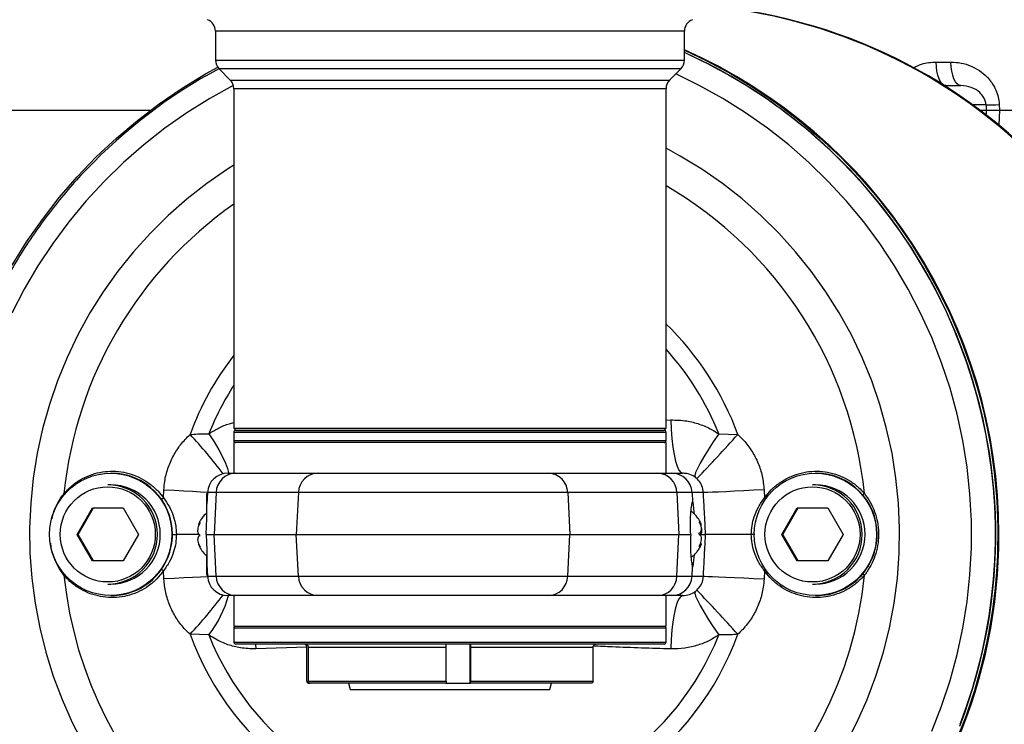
# Model space of a CAD drawing. Extents: x 0 to 16820, y 0 to 11880.
# Tile 36 of 77: x 8680 to 8922, y 5980 to 6153. Entities that reach past the tile are written whole.
import ezdxf

# ---------------------------------------------------------------- set-up
doc = ezdxf.new("R2010")
doc.units = 0
doc.header["$LTSCALE"] = 20
doc.layers.get('0').update_dxf_attribs({"linetype": 'CONTINUOUS'})
doc.styles.add('SLDTEXTSTYLE0', font='TXT', dxfattribs={"width": 0.605})
doc.dimstyles.new('SLDDIMSTYLE1', dxfattribs={"dimtxt": 100, "dimasz": 100, "dimexe": 0, "dimexo": 0.0625, "dimgap": 25, "dimtad": 1, "dimdec": 4, "dimlfac": 20, "dimzin": 12, "dimtxsty": 'SLDTEXTSTYLE0', "dimsah": 1, "dimcen": 0.09, "dimazin": 3, "dimtfac": 1, "dimtofl": 0, "dimtmove": 0, "dimatfit": 3, "dimtolj": 1, "dimtzin": 12})

# ---------------------------------------------------------------- blocks, each defined once
blk = doc.blocks.new('_D_3')
at = {"color": 7, "linetype": 'CONTINUOUS'}
for p, q in [((8406, 6401.82), (13085.4, 6401.82)), ((4232.76, 5673.02), (3718.3, 5582.3))]:
    blk.add_line(p, q, dxfattribs=at)
blk.add_arc((8366, 6401.82), 4689.4, 190, 0, dxfattribs=at)
for points in [[(13055.4, 6401.82), (13039.33, 6301.99), (13069.33, 6301.67)], [(3747.84, 5587.51), (3751.51, 5486.46), (3781, 5491.99)]]:
    blk.add_solid(points, dxfattribs=at)
at = {"color": 7, "linetype": 'CONTINUOUS', "insert": (8621.93, 1846.3), "char_height": 100, "attachment_point": 1, "rotation": 5, "style": 'SLDTEXTSTYLE0'}
blk.add_mtext('170°', dxfattribs=at)

msp = doc.modelspace()

# ---------------------------------------------------------------- linework, layer by layer
at = {"color": 7, "linetype": 'CONTINUOUS'}
for p, q in [((8728.4969402, 6150.1695512), (8728.4969402, 6143.0624424)), ((8843.49692, 6143.0624424), (8843.49692, 6150.1695512)), ((8729.3756021, 6140.9411131), (8732.1182502, 6138.198465)), ((8839.87561, 6138.198465), (8842.6182581, 6140.9411131)), ((8732.9969419, 6136.0771655), (8732.9969419, 6052.8197883)), ((8838.9969183, 6052.8197883), (8838.9969183, 6136.0771655)), ((8907.2506739, 6136.8198095), (8911.2686826, 6136.8198095)), ((8669.758649, 6130.8197974), (8712.5948681, 6130.8197974)), ((8915.9595681, 6130.8197974), (8917.5065471, 6130.8197974)), ((8920.7670404, 6130.8197974), (9091.4604379, 6130.8197974)), ((8732.9969419, 6052.8197883), (8733.4969355, 6052.3197947)), ((8732.9969419, 6052.8197883), (8760.8383013, 6052.8197883)), ((8732.9969419, 6051.8198012), (8732.9969419, 6049.8197971)), ((8733.4969355, 6052.3197947), (8733.7002469, 6052.3197947)), ((8761.075647, 6052.3197947), (8733.4969355, 6052.3197947)), ((8733.7002469, 6052.3197947), (8838.4969248, 6052.3197947)), ((8760.8383013, 6052.8197883), (8838.9969183, 6052.8197883)), ((8838.4969248, 6052.3197947), (8761.075647, 6052.3197947)), ((8838.4969248, 6052.3197947), (8838.9969183, 6052.8197883)), ((8838.9969183, 6049.8197971), (8838.9969183, 6051.8198012)), ((8732.9969419, 6049.3198036), (8732.9969419, 6041.8197809)), ((8838.9969183, 6049.3198036), (8732.9969419, 6049.3198036)), ((8838.9969183, 6041.8197809), (8838.9969183, 6049.3198036)), ((8702.9622806, 6041.8197809), (8702.8254284, 6041.8197809)), ((8731.5278662, 6041.8197809), (8733.4785176, 6041.8197809)), ((8733.4785176, 6041.8197809), (8753.6582364, 6041.8197809)), ((8753.6582364, 6041.8197809), (8810.1990832, 6041.8197809)), ((8810.1990832, 6041.8197809), (8836.9803442, 6041.8197809)), ((8836.9803442, 6041.8197809), (8840.40931, 6041.8197809)), ((8840.40931, 6041.8197809), (8843.0401696, 6041.8197809)), ((8875.7822229, 6041.8197809), (8875.6453706, 6041.8197809)), ((8702.8254284, 6038.9848052), (8702.1184577, 6038.9848052)), ((8875.6453706, 6038.9848052), (8874.9383999, 6038.9848052)), ((8726.3526632, 6036.8197857), (8726.5210165, 6036.8197857)), ((8726.3526632, 6032.0590733), (8726.3526632, 6036.8197857)), ((8726.5347255, 6037.0814799), (8726.3853861, 6034.2321096)), ((8694.5979012, 6026.8197952), (8698.3467652, 6033.3198009)), ((8694.8259486, 6026.8197952), (8698.5748423, 6033.3198009)), ((8698.3467652, 6033.3198009), (8705.8445228, 6033.3198009)), ((8705.8445228, 6033.3198009), (8709.5933868, 6026.8197952)), ((8867.4178435, 6026.8197952), (8871.1667372, 6033.3198009)), ((8867.6458908, 6026.8197952), (8871.3947846, 6033.3198009)), ((8871.1667372, 6033.3198009), (8878.6644651, 6033.3198009)), ((8878.6644651, 6033.3198009), (8882.4132992, 6026.8197952)), ((8698.3467652, 6020.3197895), (8694.5979012, 6026.8197952)), ((8694.8259486, 6026.8197952), (8694.5979012, 6026.8197952)), ((8698.5748423, 6020.3197895), (8694.8259486, 6026.8197952)), ((8709.5933868, 6026.8197952), (8705.8445228, 6020.3197895)), ((8724.3006838, 6029.1211306), (8724.5035185, 6029.1211306)), ((8726.2296392, 6026.8197952), (8728.1456305, 6026.8197952)), ((8728.1456305, 6026.8197952), (8748.325379, 6026.8197952)), ((8748.325379, 6026.8197952), (8815.3760744, 6026.8197952)), ((8815.3760744, 6026.8197952), (8842.1573354, 6026.8197952)), ((8842.1573354, 6026.8197952), (8845.0344218, 6026.8197952)), ((8847.4231077, 6029.1295944), (8847.6877524, 6029.1295944)), ((8847.4448634, 6026.8197952), (8848.6945344, 6026.8197952)), ((8871.1667372, 6020.3197895), (8867.4178435, 6026.8197952)), ((8867.6458908, 6026.8197952), (8867.4178435, 6026.8197952)), ((8871.3947846, 6020.3197895), (8867.6458908, 6026.8197952)), ((8882.4132992, 6026.8197952), (8878.6644651, 6020.3197895)), ((8847.6646556, 6024.509996), (8847.3380817, 6024.509996)), ((8705.8445228, 6020.3197895), (8698.3467652, 6020.3197895)), ((8726.3526632, 6016.8198048), (8726.3526632, 6021.6026603)), ((8878.6644651, 6020.3197895), (8871.1667372, 6020.3197895)), ((8726.3853861, 6019.4074808), (8726.5347255, 6016.5581106)), ((8726.3526632, 6016.8198048), (8726.5210165, 6016.8198048)), ((8702.1184577, 6014.6547852), (8702.8254284, 6014.6547852)), ((8874.9383999, 6014.6547852), (8875.6453706, 6014.6547852)), ((8702.8254284, 6011.8198095), (8702.9622806, 6011.8198095)), ((8733.4785176, 6011.8198095), (8731.5278662, 6011.8198095)), ((8732.9969419, 6011.8198095), (8732.9969419, 6004.3197869)), ((8753.6582364, 6011.8198095), (8733.4785176, 6011.8198095)), ((8810.1990832, 6011.8198095), (8753.6582364, 6011.8198095)), ((8836.9803442, 6011.8198095), (8810.1990832, 6011.8198095)), ((8840.40931, 6011.8198095), (8836.9803442, 6011.8198095)), ((8838.9969183, 6004.3197869), (8838.9969183, 6011.8198095)), ((8843.0401696, 6011.8198095), (8840.40931, 6011.8198095)), ((8875.6453706, 6011.8198095), (8875.7822229, 6011.8198095)), ((8732.9969419, 6004.3197869), (8838.9969183, 6004.3197869)), ((8732.9969419, 6003.8197933), (8732.9969419, 6000.4197954)), ((8838.9969183, 6000.4197954), (8838.9969183, 6003.8197933)), ((8733.5863722, 5999.9198018), (8733.4969355, 5999.9198018)), ((8838.4969248, 5999.9198018), (8733.5863722, 5999.9198018)), ((8750.909896, 5990.8197819), (8750.909896, 5999.1197883)), ((8751.2599839, 5999.1197883), (8751.2599839, 5990.8197819)), ((8785.0424064, 5990.8197819), (8785.0424064, 5999.1197883)), ((8791.0321964, 5999.1197883), (8791.0321964, 5990.8197819)), ((8821.0839344, 5990.8197819), (8821.0839344, 5999.1197883)), ((8751.4109029, 5990.3197883), (8751.7609907, 5990.3197883)), ((8785.0131406, 5990.3197883), (8751.7609907, 5990.3197883)), ((8761.1282183, 5990.3197883), (8761.5328146, 5988.809794)), ((8761.5328146, 5988.809794), (8810.4610158, 5988.809794)), ((8785.0131406, 5990.3197883), (8790.887983, 5990.3197883)), ((8790.887983, 5990.3197883), (8791.0029305, 5990.3197883)), ((8820.5829276, 5990.3197883), (8791.0029305, 5990.3197883)), ((8810.4610158, 5988.809794), (8810.8656419, 5990.3197883))]:
    msp.add_line(p, q, dxfattribs=at)
at = {"color": 8, "linetype": 'CONTINUOUS'}
for p, q in [((8758.70219, 6150.1695512), (8728.4969402, 6150.1695512)), ((8843.49692, 6150.1695512), (8758.70219, 6150.1695512)), ((8728.4969402, 6143.0624424), (8843.49692, 6143.0624424)), ((8759.1192735, 6140.9411131), (8729.3756021, 6140.9411131)), ((8842.6182581, 6140.9411131), (8759.1192735, 6140.9411131)), ((8905.2247716, 6142.6104008), (8908.8536812, 6142.6104008)), ((8732.1182502, 6138.198465), (8839.87561, 6138.198465)), ((8760.8383013, 6136.0771655), (8732.9969419, 6136.0771655)), ((8838.9969183, 6136.0771655), (8760.8383013, 6136.0771655)), ((8917.4425317, 6132.0814787), (8914.2501069, 6132.0814787)), ((8920.7670404, 6130.8197974), (8920.5808355, 6127.1015404)), ((8920.6986142, 6132.1860848), (8920.7670404, 6130.8197974)), ((8838.9969183, 6054.8466443), (8840.191902, 6054.8858939)), ((8733.2021607, 6051.8198012), (8732.9969419, 6051.8198012)), ((8838.9969183, 6051.8198012), (8733.2021607, 6051.8198012)), ((8851.9117845, 6051.4725743), (8856.5984679, 6051.3046382)), ((8732.9969419, 6049.8197971), (8838.9969183, 6049.8197971)), ((8691.3501633, 6036.8278919), (8691.5285302, 6036.6744398)), ((8715.7495631, 6035.7611476), (8715.8524407, 6037.7512871)), ((8728.6641611, 6037.0814799), (8726.5347255, 6037.0814799)), ((8728.6641611, 6037.0814799), (8728.1456305, 6026.8197952)), ((8748.8439096, 6037.0814799), (8728.6641611, 6037.0814799)), ((8748.8439096, 6037.0814799), (8748.325379, 6026.8197952)), ((8814.8727132, 6037.0814799), (8748.8439096, 6037.0814799)), ((8814.8727132, 6037.0814799), (8815.3760744, 6026.8197952)), ((8841.6539444, 6037.0814799), (8814.8727132, 6037.0814799)), ((8841.6539444, 6037.0814799), (8842.1573354, 6026.8197952)), ((8845.3972353, 6037.0814799), (8841.6539444, 6037.0814799)), ((8845.3972353, 6037.0814799), (8845.5156697, 6034.8197816)), ((8848.1579436, 6037.0814799), (8845.3972353, 6037.0814799)), ((8863.0293323, 6037.7512871), (8863.1314052, 6035.7611476)), ((8728.6641611, 6016.5581106), (8728.1456305, 6026.8197952)), ((8748.8439096, 6016.5581106), (8748.325379, 6026.8197952)), ((8814.8727132, 6016.5581106), (8815.3760744, 6026.8197952)), ((8841.6539444, 6016.5581106), (8842.1573354, 6026.8197952)), ((8715.8524407, 6015.8883034), (8715.7495631, 6017.8784429)), ((8845.3972353, 6016.5581106), (8845.5156697, 6018.8198088)), ((8863.1314052, 6017.8784429), (8863.0293323, 6015.8883034)), ((8691.3501633, 6016.8116985), (8691.5285302, 6016.9651507)), ((8726.5347255, 6016.5581106), (8728.6641611, 6016.5581106)), ((8728.6641611, 6016.5581106), (8748.8439096, 6016.5581106)), ((8748.8439096, 6016.5581106), (8814.8727132, 6016.5581106)), ((8814.8727132, 6016.5581106), (8841.6539444, 6016.5581106)), ((8841.6539444, 6016.5581106), (8845.3972353, 6016.5581106)), ((8845.3972353, 6016.5581106), (8848.1579436, 6016.5581106)), ((8838.9969183, 6003.8197933), (8732.9969419, 6003.8197933)), ((8726.8921746, 6002.1670161), (8722.2693278, 6002.3349522)), ((8732.9969419, 6000.4197954), (8838.9969183, 6000.4197954)), ((8738.32667, 5999.9198018), (8738.3823408, 5998.7536965)), ((8750.9042634, 5999.1742371), (8738.3823408, 5998.7536965)), ((8785.0424064, 5999.1197883), (8751.2599839, 5999.1197883)), ((8790.887983, 5999.9198018), (8790.887983, 5990.3197883)), ((8821.0839344, 5999.1197883), (8791.0321964, 5999.1197883)), ((8751.2599839, 5990.8197819), (8785.0424064, 5990.8197819)), ((8791.0321964, 5990.8197819), (8821.0839344, 5990.8197819))]:
    msp.add_line(p, q, dxfattribs=at)
at = {"color": 7, "linetype": 'CONTINUOUS', "flags": 128}
for points in [[(8843.49692, 6145.5081402), (8849.019946, 6142.8796051), (8854.958774, 6139.6833061), (8860.7238544, 6136.1827551), (8866.2996603, 6132.3873697), (8871.6711713, 6128.307402), (8876.8238736, 6123.9538191), (8881.743939, 6119.3383931), (8886.4180161, 6114.4735812), (8890.8335878, 6109.3724369), (8894.9786736, 6104.0487586), (8898.842187, 6098.5168515), (8902.4136378, 6092.7917062), (8905.6834294, 6086.8887006), (8908.6428, 6080.8237492), (8911.2836434, 6074.6132134), (8913.5989262, 6068.2738422), (8915.5823899, 6061.8227123), (8917.2287298, 6055.2772282), (8918.5334159, 6048.655033), (8919.4930507, 6041.9739483), (8920.1048924, 6035.2520345), (8920.3674508, 6028.5073815), (8920.2798916, 6021.7581688), (8919.8425723, 6015.0226353), (8919.0565659, 6008.3188711), (8917.924018, 6001.664996), (8916.4480282, 5995.0789212), (8914.6325303, 5988.5784088), (8912.482412, 5982.1810125), (8910.0034548, 5975.9039579)], [(8678.6137236, 6092.7917062), (8682.1852041, 6098.5168515), (8686.0486878, 6104.0487586), (8690.1938034, 6109.3724369), (8694.6093751, 6114.4735812), (8699.2834521, 6119.3383931), (8704.2035175, 6123.9538191), (8709.3562199, 6128.307402), (8714.7277309, 6132.3873697), (8720.3035368, 6136.1827551), (8726.0686172, 6139.6833061), (8729.0444387, 6141.3346528)]]:
    msp.add_lwpolyline(points, dxfattribs=at)
at = {"color": 8, "linetype": 'CONTINUOUS', "flags": 128}
for points in [[(8907.5683666, 6136.8198095), (8907.1209146, 6136.9300185), (8906.6899134, 6137.2566818), (8906.2911583, 6137.7877592), (8905.9393717, 6138.50376), (8905.6474281, 6139.3783389), (8905.4260565, 6140.3793691), (8905.2834226, 6141.4700745), (8905.2247716, 6142.6104008)], [(8911.2686826, 6136.8198095), (8910.8075811, 6136.9300185), (8910.3634669, 6137.2566818), (8909.9525524, 6137.7877592), (8909.590037, 6138.50376), (8909.2892123, 6139.3783389), (8909.0611054, 6140.3793691), (8908.9141203, 6141.4700745), (8908.8536812, 6142.6104008)], [(8904.1584445, 5978.5900711), (8906.5608693, 5984.7406445), (8908.6329056, 5991.0104869), (8910.3685929, 5997.3818062), (8911.7631627, 6003.8366018), (8912.8125025, 6010.3565453), (8913.5137511, 6016.9231294), (8913.8648821, 6023.5177873), (8913.8648821, 6030.1218031), (8913.5137511, 6036.716461), (8912.8125025, 6043.2830451), (8911.7631627, 6049.8029886), (8910.3685929, 6056.2577842), (8908.6329056, 6062.6291035), (8906.5608693, 6068.8989459), (8904.1584445, 6075.0495194), (8901.4324261, 6081.0633598), (8898.3905626, 6086.9234501), (8895.0414373, 6092.6131605), (8891.3945271, 6098.1163679), (8887.4602033, 6103.4174858), (8883.249612, 6108.5014938), (8878.7746741, 6113.3539377), (8874.0481449, 6117.9611085), (8869.0833164, 6122.309923), (8863.8943149, 6126.3880728), (8858.4958626, 6130.1839648), (8852.9032482, 6133.6868702), (8847.1322967, 6136.8868648), (8841.3729681, 6139.6958528)], [(8732.8827692, 6136.8968187), (8732.8636063, 6136.8868648), (8727.0926846, 6133.6868702), (8721.5000702, 6130.1839648), (8716.1015881, 6126.3880728), (8710.9126164, 6122.309923), (8705.9477879, 6117.9611085), (8701.221229, 6113.3539377), (8696.7463208, 6108.5014938), (8692.5357295, 6103.4174858), (8688.6014057, 6098.1163679), (8684.9544955, 6092.6131605), (8681.6053702, 6086.9234501), (8678.5634769, 6081.0633598)], [(8882.9937292, 5975.2103387), (8885.808797, 5980.6824325), (8888.3043243, 5986.3077699), (8890.4719068, 5992.0677243), (8892.3044516, 5997.9430734), (8893.7957598, 6003.9143859), (8894.9409438, 6009.9617837), (8895.736189, 6016.0651504), (8896.1788131, 6022.2042798), (8896.2674452, 6028.3587275), (8896.0016681, 6034.5080493), (8895.382495, 6040.6318603), (8894.411893, 6046.7097758), (8893.0930806, 6052.7216195), (8891.4304687, 6058.6474238), (8889.4296004, 6064.4674896), (8887.0970918, 6070.162475), (8884.4406916, 6075.7135151), (8881.4692212, 6081.1021326), (8878.1925751, 6086.3104163), (8874.6216012, 6091.3210808), (8870.7681609, 6096.1174665), (8866.6451288, 6100.6836592), (8862.2661544, 6105.0044893), (8857.6457812, 6109.0656219), (8852.7993275, 6112.8534971), (8847.7429463, 6116.3555978), (8842.4933864, 6119.5602714), (8838.9969183, 6121.4729546)], [(8732.9969419, 6117.3426507), (8731.4513041, 6116.3555978), (8726.394893, 6112.8534971), (8721.5484692, 6109.0656219), (8716.9280661, 6105.0044893), (8712.5490917, 6100.6836592), (8708.4260596, 6096.1174665), (8704.5726491, 6091.3210808), (8701.0016752, 6086.3104163), (8697.7250291, 6081.1021326), (8694.7535886, 6075.7135151), (8692.0971585, 6070.162475), (8689.76465, 6064.4674896), (8687.7637817, 6058.6474238), (8686.1011697, 6052.7216195), (8684.7823573, 6046.7097758), (8683.8117553, 6040.6318603), (8683.1925524, 6034.5080493), (8682.9268051, 6028.3587275), (8683.0154074, 6022.2042798), (8683.4580613, 6016.0651504), (8684.2533065, 6009.9617837), (8685.3984905, 6003.9143859), (8686.8897988, 5997.9430734), (8688.7223138, 5992.0677243), (8690.8899261, 5986.3077699), (8693.3854235, 5980.6824325), (8696.2005211, 5975.2103387)], [(8840.191902, 6054.8858939), (8840.2874185, 6052.538365), (8840.4534174, 6050.3004192), (8840.6856073, 6048.2293664), (8840.9780873, 6046.3782249), (8841.3233472, 6044.7943805), (8841.7125655, 6043.5183643), (8842.1357585, 6042.5828396), (8842.5821079, 6042.0117973), (8843.0401696, 6041.8197809)], [(8726.8921746, 6051.4725743), (8728.1812442, 6049.476534), (8729.3108417, 6047.5779174), (8730.2491976, 6045.830041), (8730.9699966, 6044.2820488), (8731.4529432, 6042.9774223), (8731.6844774, 6041.9528483), (8731.6974415, 6041.8197809)], [(8851.9117845, 6051.4725743), (8850.5530668, 6049.476534), (8849.3187143, 6047.5779174), (8848.2434167, 6045.830041), (8847.3573936, 6044.2820488), (8846.6855599, 6042.9774223), (8846.2467803, 6041.9528483), (8846.053393, 6041.2371157), (8846.1108221, 6040.8503114)], [(8715.8524407, 6037.7512871), (8718.3353914, 6037.6219152), (8720.7064046, 6037.4994873), (8722.8980673, 6037.3874901), (8724.8481525, 6037.2890829), (8726.5012575, 6037.2070967), (8726.5427424, 6037.2050701)], [(8863.0293323, 6037.7512871), (8860.5149699, 6037.6219152), (8858.0746664, 6037.4994873), (8855.7777418, 6037.3874901), (8853.6894334, 6037.2890829), (8851.869048, 6037.2070967), (8850.3683222, 6037.1438561), (8849.2298735, 6037.1011196), (8848.4860374, 6037.0801388), (8848.1579436, 6037.0814799)], [(8887.6477195, 6036.8278919), (8887.4307586, 6036.6439818), (8887.2421099, 6036.4840625)], [(8863.4502603, 6035.5358122), (8863.3759929, 6035.5881749), (8863.1314052, 6035.7611476)], [(8863.1314052, 6017.8784429), (8863.3759929, 6018.0514155), (8863.4502603, 6018.1037782)], [(8887.6477195, 6016.8116985), (8887.4307586, 6016.9956087), (8887.2421099, 6017.1555279)], [(8726.5427424, 6016.4345203), (8726.5012575, 6016.4324938), (8724.8481525, 6016.3505076), (8722.8980673, 6016.2521003), (8720.7064046, 6016.1401032), (8718.3353914, 6016.0176753), (8715.8524407, 6015.8883034)], [(8848.1579436, 6016.5581106), (8848.4860374, 6016.5594517), (8849.2298735, 6016.5384708), (8850.3683222, 6016.4957343), (8851.869048, 6016.4324938), (8853.6894334, 6016.3505076), (8855.7777418, 6016.2521003), (8858.0746664, 6016.1401032), (8860.5149699, 6016.0176753), (8863.0293323, 6015.8883034)], [(8846.1108221, 6012.7892791), (8846.053393, 6012.4024747), (8846.2467803, 6011.6867422), (8846.6855599, 6010.6621681), (8847.3573936, 6009.3575417), (8848.2434167, 6007.8095494), (8849.3187143, 6006.061673), (8850.5530668, 6004.1630565), (8851.9117845, 6002.1670161)], [(8843.0401696, 6011.8198095), (8842.5821079, 6011.6277932), (8842.1357585, 6011.0567509), (8841.7125655, 6010.1212262), (8841.3233472, 6008.8452099), (8840.9780873, 6007.2613655), (8840.6856073, 6005.4102241), (8840.4534174, 6003.3391713), (8840.2874185, 6001.1012255), (8840.191902, 5998.7536965)]]:
    msp.add_lwpolyline(points, dxfattribs=at)
at = {"color": 7, "linetype": 'CONTINUOUS'}
for centre, radius in [((8702.814715, 6026.8214572), 14.9951125), ((8875.6346573, 6026.8210692), 14.9951422)]:
    msp.add_circle(centre, radius, dxfattribs=at)
at = {"color": 8, "linetype": 'CONTINUOUS'}
for centre, radius in [((8702.0876174, 6026.8185199), 11.6608987), ((8874.9075695, 6026.8183501), 11.6608888)]:
    msp.add_circle(centre, radius, dxfattribs=at)
at = {"color": 7, "linetype": 'CONTINUOUS'}
for centre, radius, start, end in [((8365.9969283, 6401.8197952), 4157, 190, 170), ((8365.9969283, 6401.8197952), 1594, 190, 170), ((8837.7646013, 6026.825832), 130.0060844, 270.05144335, 83.079980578), ((8837.9240797, 6026.8257891), 130.0060415, 270.051414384, 83.133205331), ((8837.6112895, 6026.8767298), 129.9520852, 359.97489757, 83.029275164), ((8725.4969283, 6150.1695447), 3, 0, 70), ((8846.4969283, 6150.1695447), 3, 110, 180), ((8790.4498588, 6026.835654), 130.0159186, 270.057143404, 65.920466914), ((8790.6285125, 6026.8558008), 129.9995944, 359.984130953, 66.003469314), ((8731.4969283, 6143.0624359), 3, 180, 225), ((8840.4969283, 6143.0624359), 3, 315, 0), ((8790.2889662, 6026.8227435), 129.5459123, 338.732660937, 65.749512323), ((8790.3522989, 6026.9618489), 129.3691307, 43.059504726, 65.745006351), ((8790.4663075, 6026.950211), 129.3842548, 118.195146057, 136.40593687), ((8729.9969283, 6136.0771545), 3, 0, 45), ((8841.9969283, 6136.0771545), 3, 135, 180), ((8733.4969283, 6051.8197952), 0.5, 90, 180), ((8838.4969283, 6051.8197952), 0.5, 0, 90), ((8733.4969283, 6049.8197952), 0.5, 180, 270), ((8838.4969283, 6049.8197952), 0.5, 270, 0), ((8702.9542885, 6026.8273899), 14.9923932, 359.970975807, 89.969456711), ((8731.5278679, 6036.8197952), 5, 90, 177), ((8875.7742129, 6026.8274019), 14.9923812, 359.970929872, 89.96938869), ((8702.1118093, 6026.8258132), 12.1589938, 359.971642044, 89.968671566), ((8702.8188252, 6026.8258584), 12.1589486, 359.971429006, 89.968884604), ((8874.9318308, 6026.8259222), 12.1588848, 359.971128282, 89.969044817), ((8875.6387334, 6026.8257946), 12.1590124, 359.97172973, 89.968724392), ((8702.1123223, 6026.8132648), 12.1584811, 270.028912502, 0.030773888), ((8702.8193538, 6026.813204), 12.1584203, 270.028625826, 0.031060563), ((8702.955878, 6026.8106127), 14.9908045, 270.024471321, 0.035096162), ((8790.6951926, 6026.7527087), 129.9329267, 270.030094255, 0.029582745), ((8837.6304065, 6026.7527551), 129.9329731, 270.030101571, 0.02956228), ((8874.9323408, 6026.8131589), 12.1583751, 270.028553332, 0.031273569), ((8875.6392494, 6026.8132804), 12.1584967, 270.028845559, 0.030700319), ((8875.7758798, 6026.8105234), 14.9907152, 270.024243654, 0.035437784), ((8731.5278679, 6016.8197952), 5, 183, 270), ((8733.4969283, 6003.8197952), 0.5, 90, 180), ((8838.4969283, 6003.8197952), 0.5, 0, 90), ((8733.4969283, 6000.4197952), 0.5, 180, 270), ((8838.4969283, 6000.4197952), 0.5, 270, 0)]:
    msp.add_arc(centre, radius, start, end, dxfattribs=at)
at = {"color": 8, "linetype": 'CONTINUOUS'}
for centre, radius, start, end in [((8916.5097529, 6211.844597), 79.7685723, 270.670007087, 273.01013937), ((8790.1743415, 6026.8187023), 129.5968899, 338.948684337, 43.052027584), ((8789.3879704, 6026.8474822), 98.7653121, 5.799739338, 59.848298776), ((8789.6225236, 6026.8418768), 98.7784252, 124.977771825, 174.197765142), ((8789.3518905, 6026.8455963), 71.5565993, 19.987426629, 46.147390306), ((8789.5300392, 6026.8377841), 71.5725524, 142.17347581, 160.01056363), ((8789.3293135, 6026.8472569), 67.253044, 21.478936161, 42.394648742), ((8789.4999649, 6026.8330078), 67.2818226, 147.118611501, 158.517667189), ((8641.4138258, 5974.7642476), 111.337521, 36.948614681, 43.42959209), ((8558.1868294, 6319.3603406), 401.1276176, 315.959180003, 318.067440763), ((8733.5632972, 6036.9186736), 4.9018406, 90.991006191, 178.096667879), ((8753.7429849, 6036.9187359), 4.9017777, 90.990656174, 178.09737253), ((8810.0452405, 6036.9939666), 4.8282659, 1.038553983, 88.174079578), ((8836.8265331, 6036.9940282), 4.8282033, 1.037836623, 88.174431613), ((8840.4069248, 6036.8227695), 4.997012, 2.967702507, 89.972652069), ((8702.6558983, 6054.1305576), 22.5583528, 303.922160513, 305.481166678), ((8702.6558983, 5999.5090328), 22.5583528, 54.518833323, 56.077839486), ((8789.4989414, 6026.7250161), 98.648145, 185.767484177, 354.232515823), ((8733.5632972, 6016.7209169), 4.9018406, 181.903332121, 269.008993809), ((8753.7429849, 6016.7208545), 4.9017777, 181.90262747, 269.009343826), ((8810.0452405, 6016.6456238), 4.8282659, 271.825920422, 358.961446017), ((8836.8265331, 6016.6455622), 4.8282033, 271.825568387, 358.962163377), ((8840.4069248, 6016.816821), 4.997012, 270.027347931, 357.032297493), ((8534.8755541, 5712.5512564), 432.9898655, 42.010136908, 43.963242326), ((8628.8294887, 6089.5058304), 127.787971, 316.987926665, 322.633866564), ((8704.2560878, 6019.4579635), 28.4845447, 322.625004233, 344.445740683), ((8789.4338978, 6026.7299185), 71.4576368, 199.961620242, 340.038379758), ((8789.4019796, 6026.7328151), 67.1636375, 201.454386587, 338.545613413)]:
    msp.add_arc(centre, radius, start, end, dxfattribs=at)
for centre, major_axis, start_param, end_param in [((9003.0923507, 5318.3865556), (-334.6796281, 6484.285309), 1.4446281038, 1.4448242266), ((9003.0923507, 6943.2530348), (334.6796281, 6484.285309), 1.696768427, 1.6969448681)]:
    msp.add_ellipse(centre, major_axis=major_axis, ratio=0.0067678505, start_param=start_param, end_param=end_param, dxfattribs=at)
at = {"color": 7, "linetype": 'CONTINUOUS'}
for major_axis, start_param, end_param in [((-0.4196955, 7.9999772), 5.3821031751, 6.2807989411), ((0.4196955, 7.9999772), 3.1439790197, 4.0428185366)]:
    msp.add_ellipse((8845.9344809, 6026.8197952), major_axis=major_axis, ratio=0.0454875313, start_param=start_param, end_param=end_param, dxfattribs=at)
at = {"color": 8, "linetype": 'CONTINUOUS'}
for points, knots in [([(8899.6205045, 6141.1362289), (8900.2958283, 6141.5009853), (8902.0489319, 6142.4478727), (8904.0156594, 6142.5485228), (8905.2247716, 6142.6104008)], [0, 0, 0, 0, 0.3852161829, 1, 1, 1, 1]), ([(8908.8536812, 6142.6104008), (8909.6946597, 6142.5619314), (8911.3762997, 6142.4650108), (8913.7462638, 6141.7176612), (8915.8846704, 6140.5721799), (8917.1593646, 6139.5193203), (8918.5205475, 6138.1028427), (8919.5531759, 6136.6347585), (8920.3713553, 6134.4543207), (8920.6370253, 6133.1195041), (8920.6872285, 6132.358643), (8920.6986142, 6132.1860848)], [0, 0, 0, 0, 0.15095998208, 0.3018630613, 0.43993791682, 0.57784252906, 0.5866247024, 0.77764482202, 0.87463241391, 0.9715674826, 1, 1, 1, 1]), ([(8917.4425317, 6132.0814787), (8917.437155, 6132.1599491), (8917.4077787, 6132.5886777), (8917.2467585, 6133.2125446), (8916.7764826, 6134.2196322), (8915.7095981, 6135.4774967), (8913.7612121, 6136.5830484), (8912.1363337, 6136.7373928), (8911.2686826, 6136.8198095)], [0, 0, 0, 0, 0.0218295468, 0.1192672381, 0.1772645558, 0.3534432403, 0.6547521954, 1, 1, 1, 1]), ([(8726.8921746, 6051.4725743), (8727.6763611, 6051.9666803), (8729.2623146, 6052.9659694), (8731.3429048, 6053.8673585), (8732.6275303, 6054.1389427), (8732.9969419, 6054.2170404)], [0, 0, 0, 0, 0.410660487, 0.8305273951, 1, 1, 1, 1]), ([(8840.191902, 6054.8858939), (8841.4846843, 6054.8524888), (8843.8395671, 6054.7916392), (8847.2012389, 6053.9184619), (8849.8362986, 6052.8065843), (8851.3372666, 6051.8418434), (8851.9117845, 6051.4725743)], [0, 0, 0, 0, 0.3135457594, 0.571142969, 0.8358485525, 1, 1, 1, 1]), ([(8715.8524407, 6037.7512871), (8715.9083611, 6038.427891), (8716.0545437, 6040.1966145), (8716.7626291, 6043.0296187), (8718.0845051, 6046.0836162), (8719.9015673, 6048.9264429), (8721.4724916, 6050.5042903), (8722.2693278, 6051.3046382)], [0, 0, 0, 0, 0.13236778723, 0.34602522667, 0.5659784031, 0.77984672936, 1, 1, 1, 1]), ([(8722.2693278, 6051.3046382), (8722.8967896, 6051.3552612), (8724.4586307, 6051.481269), (8725.9812563, 6051.4758289), (8726.8921746, 6051.4725743)], [0, 0, 0, 0, 0.4017449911, 1, 1, 1, 1]), ([(8856.5984679, 6051.3046382), (8857.0886113, 6050.8317909), (8858.367663, 6049.5978739), (8860.1149091, 6047.2544938), (8861.6421597, 6044.2975218), (8862.6911156, 6041.0908377), (8862.9155077, 6038.8751905), (8863.0293323, 6037.7512871)], [0, 0, 0, 0, 0.1327903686, 0.3465225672, 0.56653421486, 0.78012127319, 1, 1, 1, 1]), ([(8691.3501633, 6036.8278919), (8691.9353095, 6037.4565171), (8693.1225977, 6038.7320262), (8695.2667061, 6040.2244259), (8697.6301323, 6041.36822), (8700.1343862, 6042.0852089), (8702.7454868, 6042.3747336), (8705.3458029, 6042.2214238), (8707.9067262, 6041.6265757), (8710.312051, 6040.6187197), (8712.52835, 6039.2026576), (8714.3616291, 6037.5716575), (8715.3246625, 6036.3154151), (8715.7495631, 6035.7611476)], [0, 0, 0, 0, 0.0911605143, 0.184968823, 0.2761504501, 0.3699718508, 0.4612429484, 0.5551518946, 0.6464947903, 0.7404812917, 0.8318131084, 0.9257941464, 1, 1, 1, 1]), ([(8846.1108221, 6040.8503114), (8845.9595086, 6040.9502513), (8845.3017396, 6041.3846966), (8844.2384131, 6041.7540054), (8843.3756577, 6041.8013649), (8843.0401696, 6041.8197809)], [0, 0, 0, 0, 0.1543990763, 0.6711824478, 1, 1, 1, 1]), ([(8863.1314052, 6035.7611476), (8863.6628001, 6036.4385409), (8864.7410129, 6037.8129879), (8866.7583674, 6039.4868264), (8869.0254962, 6040.8325636), (8871.4708306, 6041.7654687), (8874.0605957, 6042.2818005), (8876.6779785, 6042.3555489), (8879.2940715, 6041.9856209), (8881.7893358, 6041.1903548), (8884.1303443, 6039.9720454), (8886.1043948, 6038.5075047), (8887.1757403, 6037.3415507), (8887.6477195, 6036.8278919)], [0, 0, 0, 0, 0.0912130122, 0.1850733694, 0.2763137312, 0.3701905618, 0.461518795, 0.5554900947, 0.6468368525, 0.7408309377, 0.8321087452, 0.9260358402, 1, 1, 1, 1]), ([(8846.5352966, 6040.5081807), (8846.4430408, 6040.5885383), (8846.2993308, 6040.713714), (8846.1605216, 6040.8142981), (8846.1108221, 6040.8503114)], [0, 0, 0, 0, 0.6419578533, 1, 1, 1, 1]), ([(8848.1579436, 6037.0814799), (8848.0733558, 6037.6389063), (8847.9040517, 6038.7546068), (8847.1818393, 6039.8787456), (8846.6584349, 6040.3883006), (8846.5352966, 6040.5081807)], [0, 0, 0, 0, 0.4329698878, 0.8665980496, 1, 1, 1, 1]), ([(8688.4222044, 6030.66653), (8688.4749099, 6030.9402539), (8688.6864303, 6032.0387757), (8689.4605919, 6033.8745581), (8690.4451872, 6035.6376854), (8691.1580189, 6036.5751874), (8691.3501633, 6036.8278919)], [0, 0, 0, 0, 0.12129510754, 0.48678731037, 0.86166308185, 1, 1, 1, 1]), ([(8848.6945344, 6026.8197952), (8848.5969958, 6028.6807643), (8848.4177137, 6032.1013396), (8848.2392939, 6035.5218866), (8848.1579436, 6037.0814799)], [0, 0, 0, 0, 0.5440514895, 1, 1, 1, 1]), ([(8887.6477195, 6036.8278919), (8888.1427587, 6036.1393165), (8889.1461773, 6034.74361), (8890.1987788, 6032.3811319), (8890.8952397, 6029.8666816), (8891.1731281, 6027.2868987), (8891.0389989, 6024.6814434), (8890.5026423, 6022.1660133), (8889.5691302, 6019.7607434), (8888.5555221, 6018.0022665), (8887.8404611, 6017.0644759), (8887.6477195, 6016.8116985)], [0, 0, 0, 0, 0.1177333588, 0.2386393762, 0.3576102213, 0.4797107, 0.5978935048, 0.7191475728, 0.835966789, 0.955785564, 1, 1, 1, 1]), ([(8715.7495631, 6035.7611476), (8716.2571953, 6035.046557), (8717.2888855, 6033.5942533), (8718.2423989, 6031.2840906), (8718.8175995, 6029.0010331), (8718.8917585, 6027.5527864), (8718.9292921, 6026.8197952)], [0, 0, 0, 0, 0.2715715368, 0.5519305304, 0.773221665, 1, 1, 1, 1]), ([(8859.8912669, 6026.8197952), (8859.9291773, 6027.5347022), (8860.0059703, 6028.9828499), (8860.587656, 6031.2399166), (8861.5641738, 6033.5685122), (8862.6034499, 6035.0225116), (8863.1314052, 6035.7611476)], [0, 0, 0, 0, 0.221198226, 0.4480690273, 0.7196174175, 1, 1, 1, 1]), ([(8718.9292921, 6026.8197952), (8718.8933876, 6026.1048879), (8718.8206578, 6024.65674), (8718.2561207, 6022.3996831), (8717.3025923, 6020.0710649), (8716.2727356, 6018.6170765), (8715.7495631, 6017.8784429)], [0, 0, 0, 0, 0.22119845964, 0.44806942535, 0.7196164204, 1, 1, 1, 1]), ([(8848.1579436, 6016.5581106), (8848.2392995, 6018.1177031), (8848.3597023, 6020.4258255), (8848.5386617, 6023.8463984), (8848.6362181, 6025.7073642), (8848.6945344, 6026.8197952)], [0, 0, 0, 0, 0.45594839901, 0.67478184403, 1, 1, 1, 1]), ([(8863.1314052, 6017.8784429), (8862.6191824, 6018.5930372), (8861.5781555, 6020.0453581), (8860.6017587, 6022.35548), (8860.0091446, 6024.6385653), (8859.930879, 6026.0868056), (8859.8912669, 6026.8197952)], [0, 0, 0, 0, 0.2715701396, 0.5519313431, 0.7732215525, 1, 1, 1, 1]), ([(8691.3501633, 6016.8116985), (8690.8565636, 6017.500091), (8689.8560692, 6018.8954178), (8688.8377676, 6021.2607063), (8688.2379343, 6023.2121067), (8688.1361045, 6024.3675122), (8688.109429, 6024.6701835)], [0, 0, 0, 0, 0.2944539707, 0.5968390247, 0.8943874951, 1, 1, 1, 1]), ([(8715.7495631, 6017.8784429), (8715.2210924, 6017.2010522), (8714.1488205, 6015.8266202), (8712.1422817, 6014.152743), (8709.8868982, 6012.8070362), (8707.4538253, 6011.8741185), (8704.8766526, 6011.3577901), (8702.271633, 6011.2840388), (8699.6675281, 6011.6539765), (8697.1834143, 6012.4492186), (8694.8526359, 6013.6675702), (8692.8870117, 6015.1320654), (8691.8201584, 6016.2980374), (8691.3501633, 6016.8116985)], [0, 0, 0, 0, 0.0912132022, 0.185072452, 0.2763135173, 0.3701902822, 0.4615187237, 0.5554908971, 0.6468372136, 0.7408319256, 0.8321084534, 0.9260365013, 1, 1, 1, 1]), ([(8887.6477195, 6016.8116985), (8887.060093, 6016.1830774), (8885.867788, 6014.9075935), (8883.7144825, 6013.4151389), (8881.3406475, 6012.2713889), (8878.825123, 6011.5543772), (8876.2019405, 6011.2648561), (8873.5891912, 6011.4181714), (8871.015677, 6012.0130002), (8868.5981442, 6013.0208793), (8866.3702326, 6014.43693), (8864.5270645, 6016.0679375), (8863.5586715, 6017.3241758), (8863.1314052, 6017.8784429)], [0, 0, 0, 0, 0.0911615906, 0.1849685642, 0.2761511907, 0.3699712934, 0.461241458, 0.5551511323, 0.6464955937, 0.7404812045, 0.8318130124, 0.9257939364, 1, 1, 1, 1]), ([(8722.2693278, 6002.3349522), (8721.7806414, 6002.8078011), (8720.5053815, 6004.0417321), (8718.7627862, 6006.3850964), (8717.2389306, 6009.3420573), (8716.1916334, 6012.5487618), (8715.9665939, 6014.7644015), (8715.8524407, 6015.8883034)], [0, 0, 0, 0, 0.13278899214, 0.34652184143, 0.56653426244, 0.78012085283, 1, 1, 1, 1]), ([(8846.5352966, 6013.1314097), (8846.9132985, 6013.5507483), (8847.6684589, 6014.3884895), (8848.0816615, 6015.6599481), (8848.1434537, 6016.387503), (8848.1579436, 6016.5581106)], [0, 0, 0, 0, 0.4341387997, 0.8673087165, 1, 1, 1, 1]), ([(8863.0293323, 6015.8883034), (8862.9736385, 6015.2116995), (8862.8280485, 6013.4429775), (8862.1193297, 6010.6099759), (8860.7948137, 6007.5559684), (8858.9731805, 6004.7131425), (8857.3976448, 6003.1352994), (8856.5984679, 6002.3349522)], [0, 0, 0, 0, 0.13236779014, 0.34602498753, 0.56597747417, 0.77984584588, 1, 1, 1, 1]), ([(8843.0401696, 6011.8198095), (8843.6221873, 6011.8608949), (8844.6602861, 6011.9341757), (8845.6680628, 6012.5282687), (8846.1108221, 6012.7892791)], [0, 0, 0, 0, 0.5606573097, 1, 1, 1, 1]), ([(8846.1108221, 6012.7892791), (8846.2184873, 6012.869269), (8846.3600201, 6012.9744209), (8846.501453, 6013.1010972), (8846.5352966, 6013.1314097)], [0, 0, 0, 0, 0.7607091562, 1, 1, 1, 1]), ([(8738.3823408, 5998.7536965), (8737.1176451, 5998.7871013), (8734.8139177, 5998.8479504), (8731.5182291, 5999.7211394), (8728.9319954, 6000.8329766), (8727.4568107, 6001.797745), (8726.8921746, 6002.1670161)], [0, 0, 0, 0, 0.3135453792, 0.5711438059, 0.8358526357, 1, 1, 1, 1]), ([(8851.9117845, 6002.1670161), (8851.1148713, 6001.6669726), (8849.5031748, 6000.6556725), (8846.692921, 5999.5648326), (8843.5640934, 5998.8201722), (8841.3264008, 5998.7760608), (8840.191902, 5998.7536965)], [0, 0, 0, 0, 0.2259143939, 0.4568946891, 0.7246483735, 1, 1, 1, 1]), ([(8856.5984679, 6002.3349522), (8855.9671725, 6002.2843293), (8854.3957678, 6002.15832), (8852.8415885, 6002.163761), (8851.9117845, 6002.1670161)], [0, 0, 0, 0, 0.4017396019, 1, 1, 1, 1]), ([(8840.191902, 5998.7536965), (8835.3836563, 5998.8872106), (8829.0572603, 5999.0628802), (8822.691853, 5999.370681), (8821.1643411, 5999.4445442)], [0, 0, 0, 0, 0.7600292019, 1, 1, 1, 1])]:
    msp.add_open_spline(points, degree=3, knots=knots, dxfattribs=at)
at = {"color": 7, "linetype": 'CONTINUOUS'}
for points, knots in [([(8917.5065471, 6130.8197974), (8917.6394639, 6130.8197974), (8917.9419279, 6130.8197974), (8919.0449547, 6130.8197974), (8920.1930148, 6130.8197974), (8920.7670404, 6130.8197974)], [0, 0, 0, 0, 0.2815981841, 0.6408018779, 1, 1, 1, 1]), ([(8696.7645301, 6116.147667), (8696.5246292, 6115.9055044), (8694.7849463, 6114.1494199), (8691.7649698, 6110.6689681), (8687.7319648, 6105.7074682), (8683.9705908, 6100.5328681), (8680.4631535, 6095.1839872), (8677.2254109, 6089.6668529), (8674.2633293, 6083.9968126), (8671.5846342, 6078.1871646), (8669.1957609, 6072.2522396), (8667.1025375, 6066.2064757), (8665.3100967, 6060.0646224), (8663.8228134, 6053.8416613), (8662.6442582, 6047.5527821), (8661.7774275, 6041.2133151), (8661.2242993, 6034.8387278), (8660.9862791, 6028.4445728), (8661.0640245, 6022.0464364), (8661.4572321, 6015.6599635), (8662.1648529, 6009.3006413), (8663.1860203, 6002.9843296), (8664.5147269, 5996.7250911), (8666.1611349, 5990.5433089), (8667.8846146, 5985.0305351), (8669.188662, 5981.6316865), (8669.7289659, 5980.2234469)], [0, 0, 0, 0, 0.0069946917, 0.0507232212, 0.094451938, 0.1381810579, 0.1819103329, 0.2256397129, 0.2693695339, 0.3130994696, 0.3568298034, 0.4005600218, 0.4442906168, 0.4880213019, 0.5317520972, 0.5754830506, 0.6192139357, 0.6629452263, 0.7066763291, 0.7504075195, 0.7941387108, 0.8378697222, 0.8816009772, 0.9253319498, 0.9690629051, 1, 1, 1, 1]), ([(8726.2296392, 6026.8197952), (8726.2685997, 6027.714175), (8726.3465201, 6029.5029234), (8726.3679526, 6031.8603725), (8726.3612054, 6033.5498215), (8726.3872217, 6034.0406497), (8726.3973368, 6034.2314838)], [0, 0, 0, 0, 0.2747128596, 0.5494222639, 0.8248153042, 1, 1, 1, 1]), ([(8845.0344218, 6026.8197952), (8845.003252, 6027.7122054), (8844.9409112, 6029.4970644), (8845.0457354, 6031.8841005), (8845.2288224, 6033.6967506), (8845.4074769, 6034.6768343), (8845.4845457, 6034.7786597), (8845.5156697, 6034.8197816)], [0, 0, 0, 0, 0.213092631, 0.4261944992, 0.639809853, 0.8545383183, 1, 1, 1, 1]), ([(8726.3644351, 6032.0706366), (8726.0890176, 6031.8188452), (8725.5571405, 6031.3325939), (8724.9466567, 6030.4906952), (8724.5333914, 6029.762911), (8724.3662429, 6029.3054591), (8724.3077768, 6029.1454493)], [0, 0, 0, 0, 0.3087958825, 0.5963364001, 0.8588045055, 1, 1, 1, 1]), ([(8847.685994, 6029.1496514), (8847.6607628, 6029.2258896), (8847.4981958, 6029.7171003), (8847.017664, 6030.5729363), (8846.1927559, 6031.5817874), (8845.5346221, 6032.2146619), (8845.1464461, 6032.434742), (8845.1225473, 6032.4482916)], [0, 0, 0, 0, 0.0567737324, 0.3657990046, 0.6845579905, 0.9805791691, 1, 1, 1, 1]), ([(8724.7087969, 6026.5427826), (8724.5729434, 6026.6665952), (8724.3375548, 6026.881121), (8724.1922728, 6027.4728897), (8724.2004319, 6028.106261), (8724.3486548, 6028.7837969), (8724.5599471, 6029.3195073), (8724.7241061, 6029.6088739), (8724.7774316, 6029.7028719)], [0, 0, 0, 0, 0.2355649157, 0.4081552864, 0.5811384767, 0.7450748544, 0.9171900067, 1, 1, 1, 1]), ([(8724.7774316, 6029.7028719), (8724.6433448, 6029.5428704), (8724.4110637, 6029.2656965), (8724.2775993, 6029.1032509), (8724.298614, 6029.1371958), (8724.3044985, 6029.1467009)], [0, 0, 0, 0, 0.4957525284, 0.8588020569, 1, 1, 1, 1]), ([(8847.0534695, 6029.9386679), (8847.2025994, 6029.6519081), (8847.4609917, 6029.1550492), (8847.6198696, 6028.3963834), (8847.6086427, 6027.8015022), (8847.4422287, 6027.3464044), (8847.2070221, 6027.1044808), (8847.0254844, 6027.0284395), (8846.9665064, 6027.0037352)], [0, 0, 0, 0, 0.2355518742, 0.4081326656, 0.5811389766, 0.7450587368, 0.9171746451, 1, 1, 1, 1]), ([(8847.6889743, 6029.1506647), (8847.6887992, 6029.1498193), (8847.6883874, 6029.1478301), (8847.519565, 6029.362747), (8847.2894834, 6029.6525189), (8847.111335, 6029.8685103), (8847.0534695, 6029.9386679)], [0, 0, 0, 0, 0.224343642, 0.5279120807, 0.8466581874, 1, 1, 1, 1]), ([(8717.9466797, 6026.8197952), (8718.1091477, 6026.8197952), (8718.4375133, 6026.8197952), (8718.7642283, 6026.8197952), (8718.9292921, 6026.8197952)], [0, 0, 0, 0, 0.4947775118, 1, 1, 1, 1]), ([(8724.4793488, 6026.8197952), (8724.4238835, 6026.8197952), (8723.8211836, 6026.8197952), (8722.0397833, 6026.8197952), (8720.1012948, 6026.8197952), (8718.9292921, 6026.8197952)], [0, 0, 0, 0, 0.0385321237, 0.4187002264, 1, 1, 1, 1]), ([(8726.2296392, 6026.8197952), (8726.2685997, 6025.9254154), (8726.3465201, 6024.136667), (8726.3679526, 6021.7792179), (8726.3612054, 6020.089769), (8726.3872217, 6019.5989408), (8726.3973368, 6019.4081067)], [0, 0, 0, 0, 0.2747128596, 0.5494222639, 0.8248153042, 1, 1, 1, 1]), ([(8845.0344218, 6026.8197952), (8845.003252, 6025.9273851), (8844.9409112, 6024.1425261), (8845.0457354, 6021.7554899), (8845.2288224, 6019.9428398), (8845.4074769, 6018.9627561), (8845.4845457, 6018.8609307), (8845.5156697, 6018.8198088)], [0, 0, 0, 0, 0.213092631, 0.4261944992, 0.639809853, 0.8545383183, 1, 1, 1, 1]), ([(8846.9665064, 6027.0037352), (8847.1262712, 6026.8869302), (8847.4030723, 6026.6845595), (8847.5971537, 6026.106894), (8847.6180122, 6025.4821053), (8847.4813192, 6024.807919), (8847.2665953, 6024.27121), (8847.0947721, 6023.9795935), (8847.0389558, 6023.8848625)], [0, 0, 0, 0, 0.2355839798, 0.408161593, 0.5811520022, 0.7450773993, 0.9171889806, 1, 1, 1, 1]), ([(8847.2853316, 6026.6358553), (8847.4209232, 6026.7525942), (8847.6558488, 6026.9548557), (8847.8016832, 6027.5332414), (8847.7883535, 6028.155499), (8847.6787257, 6028.7187635), (8847.5477242, 6029.0264033), (8847.5037826, 6029.1295944)], [0, 0, 0, 0, 0.28457166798, 0.49304823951, 0.70203206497, 0.90005311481, 1, 1, 1, 1]), ([(8859.8912669, 6026.8197952), (8859.4435266, 6026.8197952), (8858.1845937, 6026.8197952), (8856.2241067, 6026.8197952), (8854.1233566, 6026.8197952), (8852.3025183, 6026.8197952), (8850.7974503, 6026.8197952), (8849.6749326, 6026.8197952), (8848.9232224, 6026.8197952), (8848.7698277, 6026.8197952), (8848.6945344, 6026.8197952)], [0, 0, 0, 0, 0.07350623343, 0.20668097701, 0.33985793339, 0.47294983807, 0.60603608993, 0.73894807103, 0.87186360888, 1, 1, 1, 1]), ([(8860.8001484, 6026.8197952), (8860.6652876, 6026.8197952), (8860.3688159, 6026.8197952), (8860.0597456, 6026.8197952), (8859.8912669, 6026.8197952)], [0, 0, 0, 0, 0.4548856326, 1, 1, 1, 1]), ([(8724.7993065, 6023.659706), (8724.6526291, 6023.9471771), (8724.3984841, 6024.4452727), (8724.2177753, 6025.1975856), (8724.1938727, 6025.7821804), (8724.3126356, 6026.2232989), (8724.5038377, 6026.4524276), (8724.6585326, 6026.5206239), (8724.7087969, 6026.5427826)], [0, 0, 0, 0, 0.2355577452, 0.4081462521, 0.5811496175, 0.7450773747, 0.9171692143, 1, 1, 1, 1]), ([(8724.335493, 6024.4999228), (8724.3191536, 6024.4964417), (8724.2822561, 6024.4885806), (8724.3988431, 6024.2553286), (8724.5886647, 6023.9531758), (8724.7476603, 6023.7316603), (8724.7993065, 6023.659706)], [0, 0, 0, 0, 0.2372505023, 0.5357566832, 0.8492009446, 1, 1, 1, 1]), ([(8724.343927, 6024.4188307), (8724.4782437, 6024.0955638), (8724.8076612, 6023.3027375), (8725.5083679, 6022.3391303), (8726.1278163, 6021.7983592), (8726.3643457, 6021.5918718)], [0, 0, 0, 0, 0.2985270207, 0.732150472, 1, 1, 1, 1]), ([(8845.1206995, 6021.2104021), (8845.3263953, 6021.351044), (8845.8395232, 6021.7018889), (8846.5080138, 6022.4079709), (8847.1077908, 6023.2429535), (8847.4835261, 6023.9263953), (8847.627998, 6024.3333199), (8847.6677848, 6024.4453846)], [0, 0, 0, 0, 0.1782716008, 0.4447157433, 0.6907089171, 0.9148229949, 1, 1, 1, 1]), ([(8847.0389558, 6023.8848625), (8847.1942515, 6024.0508263), (8847.4633065, 6024.3383641), (8847.6532889, 6024.5171558), (8847.6623213, 6024.4935957), (8847.6646258, 6024.4875847)], [0, 0, 0, 0, 0.5041727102, 0.8734958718, 1, 1, 1, 1]), ([(8750.909896, 5999.1197883), (8750.9098962, 5999.1203148), (8750.9099151, 5999.1764205), (8750.8942761, 5999.3222387), (8750.8058065, 5999.5443112), (8750.6260693, 5999.7503542), (8750.3883781, 5999.8857041), (8750.2048243, 5999.9194266), (8750.1116903, 5999.919789), (8750.1083924, 5999.9198018)], [0, 0, 0, 0, 0.0012600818, 0.1342776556, 0.3483089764, 0.5623249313, 0.7768281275, 0.9920973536, 1, 1, 1, 1]), ([(8750.4584802, 5999.9198018), (8750.4941401, 5999.918352), (8750.6198207, 5999.9132423), (8750.829972, 5999.8453685), (8751.050625, 5999.6819797), (8751.1840005, 5999.4818427), (8751.2496216, 5999.2885163), (8751.2565314, 5999.1760045), (8751.2599839, 5999.1197883)], [0, 0, 0, 0, 0.0854176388, 0.301048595, 0.5165240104, 0.7314381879, 0.8658137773, 1, 1, 1, 1]), ([(8785.0424064, 5999.1197883), (8785.0424064, 5999.1203148), (8785.0424053, 5999.1764175), (8785.0433335, 5999.3222443), (8785.0484821, 5999.5443435), (8785.0590583, 5999.7503494), (8785.0727977, 5999.8856669), (8785.0838067, 5999.9194365), (8785.0890671, 5999.9197892), (8785.0892557, 5999.9198018)], [0, 0, 0, 0, 0.0012599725, 0.1342588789, 0.3482690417, 0.5623150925, 0.7768421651, 0.9919993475, 1, 1, 1, 1]), ([(8791.0790456, 5999.9198018), (8791.0769643, 5999.9183466), (8791.0696182, 5999.9132103), (8791.0573447, 5999.8454883), (8791.0443967, 5999.6818483), (8791.0366518, 5999.4819037), (8791.0328089, 5999.2885055), (8791.0324005, 5999.176002), (8791.0321964, 5999.1197883)], [0, 0, 0, 0, 0.0853064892, 0.3010906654, 0.5164486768, 0.7314422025, 0.8658117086, 1, 1, 1, 1]), ([(8821.0839344, 5999.1197883), (8821.0873853, 5999.1752882), (8821.0963914, 5999.32013), (8821.187671, 5999.5420246), (8821.3652252, 5999.7486637), (8821.57337, 5999.8671252), (8821.7527956, 5999.9141355), (8821.8472038, 5999.9181685), (8821.8854381, 5999.9198018)], [0, 0, 0, 0, 0.1325611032, 0.3459537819, 0.5596413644, 0.7739985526, 0.9084720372, 1, 1, 1, 1]), ([(8750.909896, 5990.8197819), (8750.9150461, 5990.7656392), (8750.9255232, 5990.6554952), (8751.008653, 5990.5067689), (8751.133808, 5990.3922754), (8751.275858, 5990.3292497), (8751.3714153, 5990.3225549), (8751.4109029, 5990.3197883)], [0, 0, 0, 0, 0.2064795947, 0.4200478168, 0.6340501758, 0.848777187, 1, 1, 1, 1]), ([(8751.7609907, 5990.3197883), (8751.7577325, 5990.3198069), (8751.6981717, 5990.3201477), (8751.5819571, 5990.342572), (8751.4332132, 5990.4288878), (8751.3224153, 5990.5595417), (8751.2672236, 5990.6978052), (8751.2619396, 5990.7868319), (8751.2599839, 5990.8197819)], [0, 0, 0, 0, 0.0124922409, 0.228361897, 0.4441638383, 0.659460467, 0.873962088, 1, 1, 1, 1]), ([(8785.0424064, 5990.8197819), (8785.0421092, 5990.7656455), (8785.0415046, 5990.6555318), (8785.0366676, 5990.5066923), (8785.0293251, 5990.3922997), (8785.0210274, 5990.3292743), (8785.0154452, 5990.3225602), (8785.0131406, 5990.3197883)], [0, 0, 0, 0, 0.2064940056, 0.4200101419, 0.6341464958, 0.8489582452, 1, 1, 1, 1]), ([(8791.0029305, 5990.3197883), (8791.0031192, 5990.319807), (8791.0065685, 5990.3201481), (8791.0133911, 5990.3425306), (8791.0220586, 5990.4289477), (8791.0285702, 5990.5594975), (8791.0317782, 5990.6978056), (8791.0320834, 5990.7868325), (8791.0321964, 5990.8197819)], [0, 0, 0, 0, 0.0124965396, 0.2284407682, 0.4441424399, 0.65950557, 0.873981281, 1, 1, 1, 1]), ([(8821.0839344, 5990.8197819), (8821.0837846, 5990.8108677), (8821.0830513, 5990.767246), (8821.0668611, 5990.6682607), (8821.0046449, 5990.5322918), (8820.8858339, 5990.4102331), (8820.738761, 5990.3333733), (8820.6327718, 5990.3241336), (8820.5829276, 5990.3197883)], [0, 0, 0, 0, 0.034121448, 0.1669730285, 0.3809772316, 0.5950077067, 0.8095416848, 1, 1, 1, 1])]:
    msp.add_open_spline(points, degree=3, knots=knots, dxfattribs=at)

# ---------------------------------------------------------------- dimensions: what is measured, and where the dimension line sits
dim = msp.add_angular_dim_2l(base=(8774.7050665, 1730.2643988), line1=((4272.1510991, 5679.9643207), (6796.21337, 6125.0246)), line2=((7345.1676267, 6401.8197952), (8365.9969283, 6401.8197952)), dimstyle='SLDDIMSTYLE1', dxfattribs=at)
dim.commit()
dim.dimension.update_dxf_attribs({"geometry": '_D_3', "text_midpoint": (8774.7050665, 1730.2643988), "dimtype": 162})

doc.saveas('drawing.dxf')
